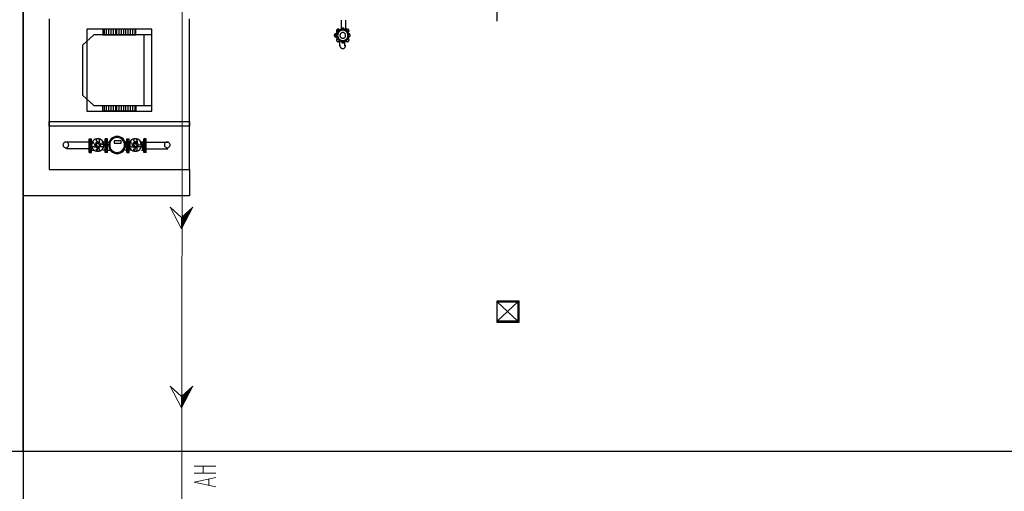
# Model space of a CAD drawing. Header units: millimetres. Extents: x 0 to 420, y 0 to 297.
# Tile 4 of 95: x 49 to 85, y 100 to 118. Entities that reach past the tile are written whole.
import ezdxf

# ---------------------------------------------------------------- set-up
doc = ezdxf.new("R2010")
doc.units = ezdxf.units.MM
doc.layers.add('FILL_000000', color=7, linetype='Continuous')
doc.layers.add('LINE_000000', color=7, linetype='Continuous')

msp = doc.modelspace()

# ---------------------------------------------------------------- hatches: boundary and pattern name
at = {"layer": 'FILL_000000'}
h = msp.add_hatch(color=7, dxfattribs=at)
h.dxf.hatch_style = 1
h.paths.add_polyline_path([(54.695, 110.278), (54.906, 110.278), (55.118, 110.659), (54.695, 110.278)])
h = msp.add_hatch(color=7, dxfattribs=at)
h.dxf.hatch_style = 1
h.paths.add_polyline_path([(54.695, 109.855), (54.695, 110.278), (54.906, 110.278), (54.695, 109.855)])
h = msp.add_hatch(color=7, dxfattribs=at)
h.dxf.hatch_style = 1
h.paths.add_polyline_path([(54.695, 103.632), (54.906, 103.632), (55.118, 104.013), (54.695, 103.632)])
h = msp.add_hatch(color=7, dxfattribs=at)
h.dxf.hatch_style = 1
h.paths.add_polyline_path([(54.695, 103.209), (54.695, 103.632), (54.906, 103.632), (54.695, 103.209)])

# ---------------------------------------------------------------- linework, layer by layer
at = {"layer": 'LINE_000000', "lineweight": 25}
for p, q in [((48.81, 237.829), (48.81, 81.365)), ((48.81, 117.56), (48.81, 229.404)), ((66.421, 117.56), (66.421, 136.737)), ((54.991, 112.056), (54.991, 117.644)), ((60.621, 117.602), (60.621, 117.221)), ((60.791, 117.602), (60.791, 117.221)), ((51.816, 117.263), (51.816, 117.052)), ((51.901, 117.263), (51.901, 117.052)), ((51.985, 117.263), (51.985, 117.052)), ((52.07, 117.263), (52.07, 117.052)), ((52.155, 117.263), (52.155, 117.052)), ((52.239, 117.263), (52.239, 117.052)), ((52.282, 117.263), (52.282, 117.052)), ((52.366, 117.263), (52.366, 117.052)), ((52.451, 117.263), (52.451, 117.052)), ((52.536, 117.263), (52.536, 117.052)), ((52.62, 117.263), (52.62, 117.052)), ((52.705, 117.263), (52.705, 117.052)), ((52.79, 117.263), (52.79, 117.052)), ((52.874, 117.263), (52.874, 117.052)), ((52.959, 117.263), (52.959, 117.052)), ((53.298, 117.052), (53.298, 114.427)), ((51.816, 114.427), (51.816, 114.215)), ((51.901, 114.427), (51.901, 114.215)), ((51.985, 114.427), (51.985, 114.215)), ((52.07, 114.427), (52.07, 114.215)), ((52.155, 114.427), (52.155, 114.215)), ((52.239, 114.427), (52.239, 114.215)), ((52.282, 114.427), (52.282, 114.215)), ((52.366, 114.427), (52.366, 114.215)), ((52.451, 114.427), (52.451, 114.215)), ((52.536, 114.427), (52.536, 114.215)), ((52.62, 114.427), (52.62, 114.215)), ((52.705, 114.427), (52.705, 114.215)), ((52.79, 114.427), (52.79, 114.215)), ((52.874, 114.427), (52.874, 114.215)), ((52.959, 114.427), (52.959, 114.215)), ((51.266, 113.072), (50.419, 113.072)), ((51.266, 112.691), (51.266, 113.199)), ((51.266, 113.199), (51.35, 113.199)), ((51.308, 112.691), (51.308, 113.199)), ((51.35, 112.691), (51.35, 113.199)), ((51.35, 112.776), (51.35, 113.072)), ((51.35, 113.072), (51.435, 113.072)), ((51.35, 113.072), (51.35, 113.072)), ((51.858, 113.072), (51.774, 113.072)), ((51.858, 112.691), (51.858, 113.199)), ((51.943, 113.199), (51.858, 113.199)), ((51.858, 112.776), (51.858, 113.072)), ((51.858, 113.072), (51.858, 113.072)), ((51.901, 112.691), (51.901, 113.199)), ((51.943, 112.691), (51.943, 113.199)), ((51.943, 112.776), (51.943, 113.072)), ((51.943, 113.072), (51.943, 113.072)), ((51.943, 113.072), (52.028, 113.072)), ((52.663, 113.072), (52.578, 113.072)), ((52.663, 112.691), (52.663, 113.199)), ((52.663, 113.199), (52.747, 113.199)), ((52.663, 112.776), (52.663, 113.072)), ((52.663, 113.072), (52.663, 113.072)), ((52.705, 112.691), (52.705, 113.199)), ((52.747, 112.691), (52.747, 113.199)), ((52.747, 113.072), (52.79, 113.072)), ((52.959, 113.115), (53.001, 112.988)), ((53.044, 113.115), (53.044, 112.988)), ((53.298, 113.072), (53.255, 113.072)), ((53.298, 112.691), (53.298, 113.199)), ((53.34, 112.691), (53.34, 113.199)), ((53.382, 113.072), (54.187, 113.072)), ((53.382, 113.072), (54.187, 113.072)), ((51.266, 112.818), (50.419, 112.818)), ((51.266, 112.691), (51.35, 112.691)), ((51.35, 112.818), (51.35, 112.818)), ((51.35, 112.776), (51.435, 112.776)), ((51.435, 112.988), (51.562, 112.945)), ((51.435, 112.903), (51.562, 112.903)), ((51.562, 112.776), (51.604, 112.903)), ((51.647, 112.776), (51.604, 112.903)), ((51.774, 112.988), (51.647, 112.945)), ((51.774, 112.903), (51.647, 112.903)), ((51.858, 112.776), (51.774, 112.776)), ((51.858, 112.818), (51.858, 112.818)), ((51.943, 112.691), (51.858, 112.691)), ((51.943, 112.818), (51.943, 112.818)), ((51.943, 112.776), (52.028, 112.776)), ((52.663, 112.776), (52.578, 112.776)), ((52.663, 112.818), (52.663, 112.818)), ((52.663, 112.691), (52.747, 112.691)), ((52.747, 112.818), (52.79, 112.818)), ((52.832, 112.988), (52.959, 112.945)), ((52.832, 112.903), (52.959, 112.903)), ((52.959, 112.776), (53.001, 112.903)), ((53.044, 112.776), (53.044, 112.903)), ((53.213, 112.988), (53.086, 112.945)), ((53.213, 112.903), (53.086, 112.903)), ((53.298, 112.818), (53.255, 112.818)), ((53.382, 112.691), (53.298, 112.691)), ((53.382, 112.818), (54.187, 112.818)), ((53.382, 112.818), (54.187, 112.818)), ((48.81, 101.6), (48.81, 111.04)), ((129.54, 101.6), (27.94, 101.6))]:
    msp.add_line(p, q, dxfattribs=at)
at = {"layer": 'LINE_000000', "lineweight": 13}
for p, q in [((54.779, 206.629), (54.695, 90.212)), ((67.183, 106.426), (66.421, 107.146)), ((67.183, 107.146), (66.421, 106.426)), ((55.16, 101.05), (55.965, 101.05)), ((55.499, 100.796), (55.499, 101.05)), ((55.965, 100.796), (55.16, 100.796)), ((55.711, 100.584), (55.711, 100.33))]:
    msp.add_line(p, q, dxfattribs=at)
at = {"layer": 'LINE_000000', "lineweight": 30}
msp.add_line((66.421, 107.188), (67.225, 107.188), dxfattribs=at)
at = {"layer": 'LINE_000000', "lineweight": 25}
for points in [[(49.784, 117.644), (49.784, 112.056), (54.991, 112.056), (54.991, 111.083), (48.81, 111.083), (48.81, 117.644)], [(53.594, 117.052), (51.435, 117.052), (51.012, 116.671), (51.012, 114.808), (51.435, 114.427), (53.594, 114.427)], [(60.431, 117.094), (60.418, 117.093), (60.406, 117.089), (60.396, 117.083), (60.386, 117.076), (60.379, 117.067), (60.373, 117.056), (60.369, 117.044), (60.367, 117.032), (60.368, 117.019), (60.372, 117.007), (60.377, 116.997), (60.384, 116.987), (60.393, 116.979), (60.404, 116.973), (60.416, 116.969), (60.428, 116.967)], [(60.459, 117.092), (60.449, 117.089), (60.44, 117.084), (60.431, 117.078), (60.424, 117.071), (60.418, 117.062), (60.414, 117.053), (60.411, 117.043), (60.41, 117.032), (60.41, 117.021), (60.413, 117.011), (60.417, 117.001), (60.422, 116.993), (60.429, 116.985), (60.437, 116.978), (60.446, 116.973), (60.456, 116.969)], [(60.686, 117.263), (60.655, 117.261), (60.625, 117.255), (60.596, 117.246), (60.569, 117.232), (60.544, 117.216), (60.521, 117.196), (60.501, 117.173), (60.483, 117.147), (60.47, 117.119), (60.46, 117.09), (60.454, 117.061), (60.452, 117.03), (60.454, 117), (60.46, 116.971), (60.47, 116.942), (60.483, 116.914), (60.501, 116.888), (60.521, 116.865), (60.544, 116.845), (60.569, 116.829), (60.596, 116.815), (60.625, 116.806), (60.655, 116.8), (60.686, 116.798)], [(60.554, 117.25), (60.544, 117.256), (60.534, 117.261), (60.523, 117.263), (60.511, 117.263), (60.5, 117.262), (60.49, 117.258), (60.48, 117.252), (60.471, 117.245), (60.463, 117.236), (60.458, 117.226), (60.454, 117.215), (60.452, 117.204), (60.452, 117.193), (60.455, 117.182), (60.459, 117.171), (60.465, 117.161)], [(60.543, 117.215), (60.534, 117.218), (60.524, 117.22), (60.515, 117.221), (60.505, 117.22), (60.496, 117.218), (60.487, 117.214), (60.478, 117.209), (60.471, 117.202), (60.464, 117.195), (60.459, 117.187), (60.455, 117.178), (60.453, 117.168), (60.452, 117.159), (60.453, 117.149), (60.455, 117.139), (60.458, 117.13)], [(60.686, 117.221), (60.66, 117.219), (60.636, 117.215), (60.612, 117.207), (60.59, 117.196), (60.57, 117.182), (60.551, 117.166), (60.534, 117.147), (60.52, 117.126), (60.509, 117.103), (60.501, 117.08), (60.496, 117.055), (60.494, 117.03), (60.496, 117.006), (60.501, 116.981), (60.509, 116.958), (60.52, 116.935), (60.534, 116.914), (60.551, 116.895), (60.57, 116.879), (60.59, 116.865), (60.612, 116.854), (60.636, 116.846), (60.66, 116.842), (60.686, 116.84)], [(60.686, 117.136), (60.672, 117.135), (60.658, 117.133), (60.645, 117.128), (60.632, 117.122), (60.621, 117.115), (60.61, 117.106), (60.601, 117.095), (60.593, 117.084), (60.587, 117.071), (60.583, 117.058), (60.58, 117.044), (60.579, 117.03), (60.58, 117.017), (60.583, 117.003), (60.587, 116.99), (60.593, 116.977), (60.601, 116.966), (60.61, 116.955), (60.621, 116.946), (60.632, 116.939), (60.645, 116.933), (60.658, 116.928), (60.672, 116.925), (60.686, 116.925)], [(60.68, 117.306), (60.67, 117.304), (60.66, 117.301), (60.651, 117.296), (60.643, 117.29), (60.636, 117.283), (60.63, 117.275), (60.626, 117.265), (60.623, 117.255)], [(60.68, 117.306), (60.672, 117.304), (60.664, 117.302), (60.656, 117.299), (60.649, 117.295), (60.643, 117.29), (60.637, 117.284), (60.632, 117.277), (60.628, 117.27)], [(60.684, 116.798), (60.715, 116.8), (60.745, 116.806), (60.774, 116.815), (60.801, 116.829), (60.826, 116.845), (60.849, 116.865), (60.869, 116.888), (60.886, 116.914), (60.9, 116.942), (60.91, 116.971), (60.916, 117), (60.918, 117.03), (60.916, 117.061), (60.91, 117.09), (60.9, 117.119), (60.886, 117.147), (60.869, 117.173), (60.849, 117.196), (60.826, 117.216), (60.801, 117.232), (60.774, 117.246), (60.745, 117.255), (60.715, 117.261), (60.684, 117.263)], [(60.684, 116.84), (60.709, 116.842), (60.734, 116.846), (60.757, 116.854), (60.78, 116.865), (60.8, 116.879), (60.819, 116.895), (60.836, 116.914), (60.85, 116.935), (60.861, 116.958), (60.869, 116.981), (60.874, 117.006), (60.875, 117.03), (60.874, 117.055), (60.869, 117.08), (60.861, 117.103), (60.85, 117.126), (60.835, 117.147), (60.819, 117.166), (60.8, 117.182), (60.78, 117.196), (60.757, 117.207), (60.734, 117.215), (60.709, 117.219), (60.684, 117.221)], [(60.684, 116.925), (60.698, 116.925), (60.712, 116.928), (60.725, 116.933), (60.737, 116.939), (60.749, 116.946), (60.759, 116.955), (60.768, 116.966), (60.776, 116.977), (60.783, 116.99), (60.787, 117.003), (60.79, 117.017), (60.791, 117.03), (60.79, 117.044), (60.787, 117.058), (60.783, 117.071), (60.776, 117.084), (60.768, 117.095), (60.759, 117.106), (60.749, 117.115), (60.737, 117.122), (60.725, 117.128), (60.712, 117.133), (60.698, 117.135), (60.684, 117.136)], [(60.747, 117.255), (60.744, 117.265), (60.739, 117.275), (60.734, 117.283), (60.727, 117.29), (60.718, 117.296), (60.709, 117.301), (60.7, 117.304), (60.689, 117.306)], [(60.742, 117.27), (60.738, 117.277), (60.733, 117.284), (60.727, 117.29), (60.72, 117.295), (60.713, 117.299), (60.706, 117.302), (60.698, 117.304), (60.689, 117.306)], [(60.869, 117.13), (60.873, 117.139), (60.875, 117.149), (60.875, 117.159), (60.874, 117.168), (60.872, 117.178), (60.868, 117.187), (60.863, 117.195), (60.857, 117.202), (60.849, 117.209), (60.841, 117.214), (60.832, 117.218), (60.822, 117.22), (60.813, 117.221), (60.803, 117.22), (60.794, 117.218), (60.784, 117.215)], [(60.905, 117.161), (60.911, 117.171), (60.915, 117.182), (60.917, 117.193), (60.918, 117.204), (60.916, 117.215), (60.912, 117.226), (60.907, 117.236), (60.899, 117.245), (60.89, 117.252), (60.88, 117.258), (60.869, 117.262), (60.858, 117.263), (60.847, 117.263), (60.836, 117.261), (60.825, 117.256), (60.815, 117.25)], [(60.899, 116.967), (60.912, 116.969), (60.923, 116.973), (60.934, 116.979), (60.943, 116.987), (60.95, 116.997), (60.956, 117.007), (60.959, 117.019), (60.96, 117.032), (60.958, 117.044), (60.955, 117.056), (60.949, 117.067), (60.941, 117.076), (60.932, 117.083), (60.921, 117.089), (60.909, 117.093), (60.896, 117.094)], [(60.913, 116.969), (60.923, 116.973), (60.933, 116.978), (60.941, 116.985), (60.947, 116.993), (60.953, 117.001), (60.957, 117.011), (60.959, 117.021), (60.96, 117.032), (60.959, 117.043), (60.956, 117.053), (60.952, 117.062), (60.946, 117.071), (60.938, 117.078), (60.93, 117.084), (60.921, 117.089), (60.911, 117.092)], [(60.47, 116.906), (60.462, 116.896), (60.457, 116.885), (60.453, 116.874), (60.452, 116.862), (60.453, 116.85), (60.456, 116.838), (60.462, 116.827), (60.47, 116.817), (60.479, 116.809), (60.49, 116.803), (60.502, 116.799), (60.514, 116.798), (60.526, 116.798), (60.537, 116.801), (60.548, 116.807), (60.558, 116.814)], [(60.462, 116.895), (60.457, 116.886), (60.454, 116.876), (60.452, 116.865), (60.452, 116.855), (60.454, 116.845), (60.458, 116.835), (60.463, 116.826), (60.47, 116.817), (60.478, 116.81), (60.487, 116.805), (60.496, 116.801), (60.506, 116.798), (60.517, 116.798), (60.527, 116.799), (60.537, 116.801), (60.547, 116.806)], [(60.576, 116.647), (60.578, 116.665), (60.579, 116.684), (60.579, 116.703), (60.578, 116.722), (60.576, 116.741), (60.573, 116.76), (60.569, 116.778), (60.563, 116.796)], [(60.623, 116.803), (60.627, 116.793), (60.632, 116.783), (60.639, 116.775), (60.646, 116.768), (60.655, 116.763), (60.665, 116.759), (60.675, 116.756), (60.686, 116.755)], [(60.628, 116.79), (60.633, 116.782), (60.639, 116.775), (60.645, 116.769), (60.652, 116.764), (60.66, 116.76), (60.668, 116.758), (60.677, 116.756), (60.686, 116.755)], [(60.684, 116.755), (60.695, 116.756), (60.705, 116.759), (60.714, 116.763), (60.723, 116.768), (60.731, 116.775), (60.738, 116.783), (60.743, 116.793), (60.746, 116.803)], [(60.684, 116.755), (60.693, 116.756), (60.701, 116.758), (60.71, 116.76), (60.717, 116.764), (60.725, 116.769), (60.731, 116.775), (60.737, 116.782), (60.741, 116.79)], [(60.764, 116.796), (60.759, 116.778), (60.755, 116.76), (60.752, 116.741), (60.75, 116.722), (60.749, 116.703), (60.748, 116.684), (60.749, 116.665), (60.751, 116.647)], [(60.811, 116.814), (60.821, 116.807), (60.832, 116.801), (60.844, 116.798), (60.856, 116.798), (60.868, 116.799), (60.88, 116.803), (60.89, 116.809), (60.9, 116.817), (60.908, 116.827), (60.913, 116.838), (60.917, 116.85), (60.918, 116.862), (60.916, 116.874), (60.913, 116.885), (60.907, 116.896), (60.899, 116.906)], [(60.823, 116.806), (60.833, 116.801), (60.843, 116.799), (60.853, 116.798), (60.863, 116.798), (60.874, 116.801), (60.883, 116.805), (60.892, 116.81), (60.9, 116.817), (60.907, 116.826), (60.912, 116.835), (60.916, 116.845), (60.917, 116.855), (60.918, 116.865), (60.916, 116.876), (60.913, 116.886), (60.908, 116.895)], [(60.581, 116.671), (60.579, 116.659), (60.579, 116.647), (60.58, 116.636), (60.582, 116.624), (60.586, 116.613), (60.59, 116.602), (60.596, 116.592), (60.603, 116.583), (60.611, 116.574), (60.62, 116.566), (60.629, 116.559), (60.639, 116.554), (60.65, 116.549), (60.661, 116.546), (60.673, 116.544), (60.685, 116.544)], [(60.685, 116.544), (60.697, 116.544), (60.708, 116.546), (60.719, 116.549), (60.73, 116.554), (60.74, 116.559), (60.75, 116.566), (60.759, 116.574), (60.767, 116.583), (60.774, 116.592), (60.78, 116.602), (60.784, 116.613), (60.788, 116.624), (60.79, 116.636), (60.791, 116.647), (60.79, 116.659), (60.789, 116.671)], [(50.398, 113.072), (50.377, 113.07), (50.357, 113.064), (50.339, 113.054), (50.323, 113.041), (50.31, 113.026), (50.3, 113.008), (50.294, 112.988), (50.292, 112.966), (50.294, 112.945), (50.3, 112.925), (50.31, 112.907), (50.323, 112.892), (50.339, 112.879), (50.357, 112.869), (50.377, 112.863), (50.398, 112.861)], [(50.398, 112.861), (50.419, 112.863), (50.439, 112.869), (50.457, 112.879), (50.473, 112.892), (50.486, 112.907), (50.495, 112.925), (50.502, 112.945), (50.504, 112.966), (50.502, 112.988), (50.495, 113.008), (50.486, 113.026), (50.473, 113.041), (50.457, 113.054), (50.439, 113.064), (50.419, 113.07), (50.398, 113.072)], [(51.445, 113.022), (51.434, 113.027), (51.424, 113.029), (51.413, 113.03), (51.402, 113.029), (51.392, 113.026), (51.382, 113.021), (51.373, 113.015), (51.365, 113.007), (51.359, 112.998), (51.354, 112.988), (51.351, 112.977), (51.35, 112.966), (51.351, 112.956), (51.354, 112.945), (51.359, 112.935), (51.365, 112.926), (51.373, 112.918), (51.382, 112.912), (51.392, 112.907), (51.402, 112.904), (51.413, 112.903), (51.424, 112.904), (51.434, 112.906), (51.445, 112.911)], [(51.639, 113.105), (51.643, 113.115), (51.646, 113.126), (51.647, 113.137), (51.646, 113.148), (51.643, 113.158), (51.638, 113.168), (51.632, 113.177), (51.624, 113.185), (51.614, 113.191), (51.604, 113.196), (51.594, 113.198), (51.583, 113.199), (51.572, 113.198), (51.562, 113.196), (51.552, 113.191), (51.543, 113.185), (51.535, 113.177), (51.528, 113.168), (51.524, 113.158), (51.521, 113.148), (51.52, 113.137), (51.52, 113.126), (51.523, 113.115), (51.528, 113.105)], [(51.647, 113.115), (51.604, 112.988), (51.562, 113.115)], [(51.722, 112.911), (51.732, 112.906), (51.743, 112.904), (51.754, 112.903), (51.764, 112.904), (51.775, 112.907), (51.784, 112.912), (51.793, 112.918), (51.801, 112.926), (51.808, 112.935), (51.812, 112.945), (51.815, 112.956), (51.816, 112.966), (51.815, 112.977), (51.812, 112.988), (51.808, 112.998), (51.801, 113.007), (51.793, 113.015), (51.784, 113.021), (51.775, 113.026), (51.764, 113.029), (51.754, 113.03), (51.743, 113.029), (51.732, 113.027), (51.722, 113.022)], [(52.842, 113.022), (52.831, 113.027), (52.821, 113.029), (52.81, 113.03), (52.799, 113.029), (52.789, 113.026), (52.779, 113.021), (52.77, 113.015), (52.762, 113.007), (52.756, 112.998), (52.751, 112.988), (52.748, 112.977), (52.747, 112.966), (52.748, 112.956), (52.751, 112.945), (52.756, 112.935), (52.762, 112.926), (52.77, 112.918), (52.779, 112.912), (52.789, 112.907), (52.799, 112.904), (52.81, 112.903), (52.821, 112.904), (52.831, 112.906), (52.842, 112.911)], [(52.832, 112.776), (52.79, 112.776), (52.79, 113.072), (52.832, 113.072)], [(53.036, 113.105), (53.04, 113.115), (53.043, 113.126), (53.044, 113.137), (53.043, 113.148), (53.04, 113.158), (53.035, 113.168), (53.029, 113.177), (53.021, 113.185), (53.011, 113.191), (53.001, 113.196), (52.991, 113.198), (52.98, 113.199), (52.969, 113.198), (52.959, 113.196), (52.949, 113.191), (52.94, 113.185), (52.932, 113.177), (52.925, 113.168), (52.921, 113.158), (52.918, 113.148), (52.917, 113.137), (52.917, 113.126), (52.92, 113.115), (52.925, 113.105)], [(53.161, 112.911), (53.171, 112.906), (53.182, 112.904), (53.193, 112.903), (53.204, 112.904), (53.214, 112.907), (53.224, 112.912), (53.233, 112.918), (53.241, 112.926), (53.247, 112.935), (53.252, 112.945), (53.254, 112.956), (53.255, 112.966), (53.254, 112.977), (53.252, 112.988), (53.247, 112.998), (53.241, 113.007), (53.233, 113.015), (53.224, 113.021), (53.214, 113.026), (53.204, 113.029), (53.193, 113.03), (53.182, 113.029), (53.171, 113.027), (53.161, 113.022)], [(53.213, 112.776), (53.255, 112.776), (53.255, 113.072), (53.213, 113.072)], [(53.382, 112.691), (53.382, 113.199), (53.298, 113.199)], [(54.166, 113.072), (54.144, 113.07), (54.124, 113.064), (54.106, 113.054), (54.091, 113.041), (54.078, 113.026), (54.068, 113.008), (54.062, 112.988), (54.06, 112.966), (54.062, 112.945), (54.068, 112.925), (54.078, 112.907), (54.091, 112.892), (54.106, 112.879), (54.124, 112.869), (54.144, 112.863), (54.166, 112.861)], [(54.166, 112.861), (54.187, 112.863), (54.207, 112.869), (54.225, 112.879), (54.24, 112.892), (54.253, 112.907), (54.263, 112.925), (54.269, 112.945), (54.271, 112.966), (54.269, 112.988), (54.263, 113.008), (54.253, 113.026), (54.24, 113.041), (54.225, 113.054), (54.207, 113.064), (54.187, 113.07), (54.166, 113.072)], [(51.528, 112.828), (51.523, 112.818), (51.52, 112.807), (51.52, 112.796), (51.521, 112.785), (51.524, 112.775), (51.528, 112.765), (51.535, 112.756), (51.543, 112.748), (51.552, 112.742), (51.562, 112.737), (51.572, 112.735), (51.583, 112.734), (51.594, 112.735), (51.604, 112.737), (51.614, 112.742), (51.624, 112.748), (51.632, 112.756), (51.638, 112.765), (51.643, 112.775), (51.646, 112.785), (51.647, 112.796), (51.646, 112.807), (51.643, 112.818), (51.639, 112.828)], [(52.925, 112.828), (52.92, 112.818), (52.917, 112.807), (52.917, 112.796), (52.918, 112.785), (52.921, 112.775), (52.925, 112.765), (52.932, 112.756), (52.94, 112.748), (52.949, 112.742), (52.959, 112.737), (52.969, 112.735), (52.98, 112.734), (52.991, 112.735), (53.001, 112.737), (53.011, 112.742), (53.021, 112.748), (53.029, 112.756), (53.035, 112.765), (53.04, 112.775), (53.043, 112.785), (53.044, 112.796), (53.043, 112.807), (53.04, 112.818), (53.036, 112.828)]]:
    msp.add_lwpolyline(points, dxfattribs=at)
for points in [[(53.594, 114.215), (53.594, 117.263), (51.181, 117.263), (51.181, 114.215), (53.594, 114.215)], [(53.001, 117.052), (53.001, 117.263), (51.774, 117.263), (51.774, 117.052), (53.001, 117.052)], [(53.001, 114.427), (53.001, 114.215), (51.774, 114.215), (51.774, 114.427), (53.001, 114.427)], [(54.991, 113.834), (54.991, 113.665), (49.784, 113.665), (49.784, 113.834), (54.991, 113.834)], [(51.583, 112.734), (51.63, 112.738), (51.674, 112.752), (51.713, 112.773), (51.748, 112.802), (51.776, 112.836), (51.798, 112.876), (51.811, 112.92), (51.816, 112.966), (51.811, 113.013), (51.798, 113.057), (51.776, 113.097), (51.748, 113.131), (51.713, 113.16), (51.674, 113.181), (51.63, 113.195), (51.583, 113.199), (51.536, 113.195), (51.493, 113.181), (51.453, 113.16), (51.419, 113.131), (51.39, 113.097), (51.369, 113.057), (51.355, 113.013), (51.35, 112.966), (51.355, 112.92), (51.369, 112.876), (51.39, 112.836), (51.419, 112.802), (51.453, 112.773), (51.493, 112.752), (51.536, 112.738), (51.583, 112.734)], [(51.583, 112.861), (51.604, 112.863), (51.624, 112.869), (51.642, 112.879), (51.658, 112.892), (51.671, 112.907), (51.681, 112.925), (51.687, 112.945), (51.689, 112.966), (51.687, 112.988), (51.681, 113.008), (51.671, 113.026), (51.658, 113.041), (51.642, 113.054), (51.624, 113.064), (51.604, 113.07), (51.583, 113.072), (51.562, 113.07), (51.542, 113.064), (51.524, 113.054), (51.508, 113.041), (51.495, 113.026), (51.486, 113.008), (51.479, 112.988), (51.477, 112.966), (51.479, 112.945), (51.486, 112.925), (51.495, 112.907), (51.508, 112.892), (51.524, 112.879), (51.542, 112.869), (51.562, 112.863), (51.583, 112.861)], [(51.583, 112.903), (51.596, 112.904), (51.608, 112.908), (51.619, 112.914), (51.628, 112.922), (51.636, 112.931), (51.642, 112.942), (51.645, 112.954), (51.647, 112.966), (51.645, 112.979), (51.642, 112.991), (51.636, 113.002), (51.628, 113.011), (51.619, 113.019), (51.608, 113.025), (51.596, 113.029), (51.583, 113.03), (51.57, 113.029), (51.558, 113.025), (51.548, 113.019), (51.538, 113.011), (51.531, 113.002), (51.525, 112.991), (51.521, 112.979), (51.52, 112.966), (51.521, 112.954), (51.525, 112.942), (51.531, 112.931), (51.538, 112.922), (51.548, 112.914), (51.558, 112.908), (51.57, 112.904), (51.583, 112.903)], [(52.303, 112.649), (52.367, 112.655), (52.426, 112.674), (52.48, 112.703), (52.527, 112.742), (52.566, 112.789), (52.595, 112.843), (52.614, 112.902), (52.62, 112.966), (52.614, 113.03), (52.595, 113.09), (52.566, 113.144), (52.527, 113.191), (52.48, 113.23), (52.426, 113.259), (52.367, 113.278), (52.303, 113.284), (52.239, 113.278), (52.179, 113.259), (52.125, 113.23), (52.078, 113.191), (52.04, 113.144), (52.01, 113.09), (51.992, 113.03), (51.985, 112.966), (51.992, 112.902), (52.01, 112.843), (52.04, 112.789), (52.078, 112.742), (52.125, 112.703), (52.179, 112.674), (52.239, 112.655), (52.303, 112.649)], [(52.303, 112.691), (52.358, 112.697), (52.41, 112.713), (52.457, 112.738), (52.497, 112.772), (52.531, 112.813), (52.556, 112.859), (52.572, 112.911), (52.578, 112.966), (52.572, 113.022), (52.556, 113.074), (52.531, 113.12), (52.497, 113.161), (52.457, 113.195), (52.41, 113.22), (52.358, 113.236), (52.303, 113.242), (52.247, 113.236), (52.196, 113.22), (52.149, 113.195), (52.108, 113.161), (52.075, 113.12), (52.049, 113.074), (52.033, 113.022), (52.028, 112.966), (52.033, 112.911), (52.049, 112.859), (52.075, 112.813), (52.108, 112.772), (52.149, 112.738), (52.196, 112.713), (52.247, 112.697), (52.303, 112.691)], [(52.303, 112.691), (52.358, 112.697), (52.41, 112.713), (52.457, 112.738), (52.497, 112.772), (52.531, 112.813), (52.556, 112.859), (52.572, 112.911), (52.578, 112.966), (52.572, 113.022), (52.556, 113.074), (52.531, 113.12), (52.497, 113.161), (52.457, 113.195), (52.41, 113.22), (52.358, 113.236), (52.303, 113.242), (52.247, 113.236), (52.196, 113.22), (52.149, 113.195), (52.108, 113.161), (52.075, 113.12), (52.049, 113.074), (52.033, 113.022), (52.028, 112.966), (52.033, 112.911), (52.049, 112.859), (52.075, 112.813), (52.108, 112.772), (52.149, 112.738), (52.196, 112.713), (52.247, 112.697), (52.303, 112.691)], [(52.197, 113.115), (52.197, 113.03), (52.451, 113.03), (52.451, 113.115), (52.197, 113.115)], [(52.98, 112.734), (53.027, 112.738), (53.071, 112.752), (53.11, 112.773), (53.145, 112.802), (53.173, 112.836), (53.195, 112.876), (53.208, 112.92), (53.213, 112.966), (53.208, 113.013), (53.195, 113.057), (53.173, 113.097), (53.145, 113.131), (53.11, 113.16), (53.071, 113.181), (53.027, 113.195), (52.98, 113.199), (52.933, 113.195), (52.89, 113.181), (52.85, 113.16), (52.816, 113.131), (52.787, 113.097), (52.766, 113.057), (52.752, 113.013), (52.747, 112.966), (52.752, 112.92), (52.766, 112.876), (52.787, 112.836), (52.816, 112.802), (52.85, 112.773), (52.89, 112.752), (52.933, 112.738), (52.98, 112.734)], [(52.98, 112.861), (53.002, 112.863), (53.021, 112.869), (53.039, 112.879), (53.055, 112.892), (53.068, 112.907), (53.078, 112.925), (53.084, 112.945), (53.086, 112.966), (53.084, 112.988), (53.078, 113.008), (53.068, 113.026), (53.055, 113.041), (53.039, 113.054), (53.021, 113.064), (53.002, 113.07), (52.98, 113.072), (52.959, 113.07), (52.939, 113.064), (52.921, 113.054), (52.905, 113.041), (52.892, 113.026), (52.883, 113.008), (52.876, 112.988), (52.874, 112.966), (52.876, 112.945), (52.883, 112.925), (52.892, 112.907), (52.905, 112.892), (52.921, 112.879), (52.939, 112.869), (52.959, 112.863), (52.98, 112.861)], [(52.98, 112.903), (52.993, 112.904), (53.005, 112.908), (53.016, 112.914), (53.025, 112.922), (53.033, 112.931), (53.039, 112.942), (53.042, 112.954), (53.044, 112.966), (53.042, 112.979), (53.039, 112.991), (53.033, 113.002), (53.025, 113.011), (53.016, 113.019), (53.005, 113.025), (52.993, 113.029), (52.98, 113.03), (52.967, 113.029), (52.955, 113.025), (52.945, 113.019), (52.935, 113.011), (52.928, 113.002), (52.922, 112.991), (52.918, 112.979), (52.917, 112.966), (52.918, 112.954), (52.922, 112.942), (52.928, 112.931), (52.935, 112.922), (52.945, 112.914), (52.955, 112.908), (52.967, 112.904), (52.98, 112.903)]]:
    msp.add_lwpolyline(points, close=True, dxfattribs=at)
at = {"layer": 'LINE_000000', "lineweight": 13}
for points in [[(54.271, 110.659), (54.695, 110.278), (55.118, 110.659), (54.695, 109.855), (54.271, 110.659)], [(54.271, 104.013), (54.695, 103.632), (55.118, 104.013), (54.695, 103.209), (54.271, 104.013)]]:
    msp.add_lwpolyline(points, close=True, dxfattribs=at)
at = {"layer": 'LINE_000000', "lineweight": 0}
for points in [[(54.695, 110.278), (54.906, 110.278), (55.118, 110.659), (54.695, 110.278)], [(54.695, 109.855), (54.695, 110.278), (54.906, 110.278), (54.695, 109.855)], [(54.695, 103.632), (54.906, 103.632), (55.118, 104.013), (54.695, 103.632)], [(54.695, 103.209), (54.695, 103.632), (54.906, 103.632), (54.695, 103.209)]]:
    msp.add_lwpolyline(points, close=True, dxfattribs=at)
at = {"layer": 'LINE_000000', "lineweight": 30}
for points in [[(67.225, 106.384), (66.421, 106.384), (66.421, 107.188), (67.225, 107.188), (67.225, 106.384)], [(67.183, 106.426), (66.421, 106.426), (66.421, 107.146), (67.183, 107.146), (67.183, 106.426)]]:
    msp.add_lwpolyline(points, close=True, dxfattribs=at)
at = {"layer": 'LINE_000000', "lineweight": 13}
msp.add_lwpolyline([(55.965, 100.288), (55.16, 100.457), (55.965, 100.626)], dxfattribs=at)

doc.saveas('drawing.dxf')
